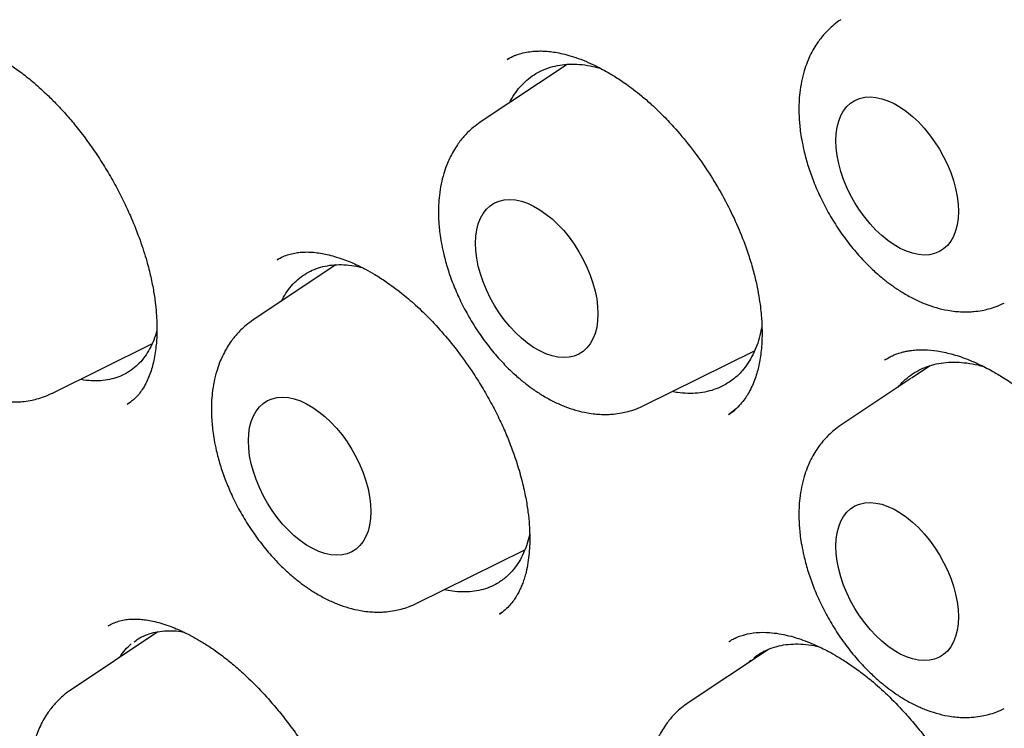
# Model space of a CAD drawing. Header units: millimetres. Extents: x 8 to 692, y 12 to 803.
# Tile 22 of 65: x 602.98 to 609.95, y 314.57 to 319.59. Entities that reach past the tile are written whole.
import ezdxf

# ---------------------------------------------------------------- set-up
doc = ezdxf.new("R2010")
doc.units = ezdxf.units.MM

msp = doc.modelspace()

# ---------------------------------------------------------------- linework, layer by layer
at = {"color": 7, "linetype": 'Continuous', "lineweight": 30}
for p, q in [((606.486, 319.3329), (606.4305, 319.3044)), ((606.8558, 319.2705), (606.2415, 318.8612)), ((604.8364, 317.9048), (604.8022, 317.8877)), ((605.2198, 317.8519), (604.6347, 317.4621)), ((603.2152, 316.9445), (603.9183, 317.2923)), ((607.3992, 316.8558), (608.1821, 317.2432)), ((609.1098, 317.1827), (609.102, 317.1783)), ((609.425, 317.138), (609.2935, 317.0504)), ((609.2878, 317.0466), (608.7922, 316.7164)), ((603.744, 316.8678), (603.7425, 316.8669)), ((603.7426, 316.865), (603.7657, 316.8818)), ((605.7924, 315.4567), (606.5565, 315.8348)), ((606.3777, 315.3804), (606.3981, 315.3955)), ((603.6452, 315.3158), (603.6068, 315.295)), ((603.9609, 315.2547), (603.3461, 314.8451)), ((608.2803, 315.1302), (607.7135, 314.7526)), ((608.138, 315.0354), (608.1569, 315.0546))]:
    msp.add_line(p, q, dxfattribs=at)
at = {"color": 7, "linetype": 'Continuous', "lineweight": 30, "flags": 128}
for points in [[(608.7581, 318.7311), (608.7603, 318.7805), (608.7669, 318.8267), (608.7779, 318.8695), (608.7932, 318.9082), (608.8125, 318.9426), (608.8357, 318.9722), (608.8626, 318.9968), (608.8929, 319.0161), (608.9262, 319.0298), (608.9622, 319.038), (609.0006, 319.0404), (609.041, 319.0372), (609.0828, 319.0281), (609.1258, 319.0135), (609.1695, 318.9934), (609.2134, 318.9681), (609.2571, 318.9377), (609.3001, 318.9027), (609.342, 318.8634), (609.3824, 318.8201), (609.4207, 318.7733), (609.4568, 318.7235), (609.4901, 318.6713), (609.5203, 318.6171), (609.5472, 318.5615), (609.5704, 318.505), (609.5898, 318.4484), (609.605, 318.392), (609.616, 318.3366), (609.6227, 318.2826), (609.6249, 318.2307), (609.6227, 318.1814), (609.616, 318.1351), (609.605, 318.0924), (609.5898, 318.0536), (609.5704, 318.0193), (609.5472, 317.9896), (609.5203, 317.9651), (609.4901, 317.9458), (609.4568, 317.932), (609.4207, 317.9238), (609.3824, 317.9214), (609.342, 317.9247), (609.3001, 317.9337), (609.2571, 317.9483), (609.2134, 317.9684), (609.1695, 317.9937), (609.1258, 318.0241), (609.0828, 318.0591), (609.041, 318.0985), (609.0006, 318.1418), (608.9622, 318.1885), (608.9262, 318.2383), (608.8929, 318.2905), (608.8626, 318.3448), (608.8357, 318.4004), (608.8125, 318.4568), (608.7932, 318.5135), (608.7779, 318.5698), (608.7669, 318.6253), (608.7603, 318.6792), (608.7581, 318.7311)], [(606.2074, 318.0051), (606.2096, 318.0544), (606.2162, 318.1007), (606.2272, 318.1434), (606.2425, 318.1822), (606.2618, 318.2165), (606.285, 318.2461), (606.3119, 318.2707), (606.3422, 318.29), (606.3755, 318.3038), (606.4115, 318.312), (606.4499, 318.3144), (606.4903, 318.3111), (606.5321, 318.3021), (606.5751, 318.2875), (606.6188, 318.2674), (606.6627, 318.242), (606.7064, 318.2117), (606.7494, 318.1767), (606.7913, 318.1373), (606.8317, 318.094), (606.87, 318.0473), (606.9061, 317.9975), (606.9394, 317.9452), (606.9696, 317.891), (606.9965, 317.8354), (607.0197, 317.779), (607.0391, 317.7223), (607.0543, 317.666), (607.0653, 317.6105), (607.072, 317.5566), (607.0742, 317.5047), (607.072, 317.4553), (607.0653, 317.409), (607.0543, 317.3663), (607.0391, 317.3276), (607.0197, 317.2932), (606.9965, 317.2636), (606.9696, 317.239), (606.9394, 317.2197), (606.9061, 317.2059), (606.87, 317.1978), (606.8317, 317.1953), (606.7913, 317.1986), (606.7494, 317.2076), (606.7064, 317.2223), (606.6627, 317.2423), (606.6188, 317.2677), (606.5751, 317.298), (606.5321, 317.3331), (606.4903, 317.3724), (606.4499, 317.4157), (606.4115, 317.4625), (606.3755, 317.5122), (606.3422, 317.5645), (606.3119, 317.6187), (606.285, 317.6743), (606.2618, 317.7307), (606.2425, 317.7874), (606.2272, 317.8438), (606.2162, 317.8992), (606.2096, 317.9532), (606.2074, 318.0051)], [(604.6005, 316.6059), (604.6028, 316.6553), (604.6094, 316.7016), (604.6204, 316.7443), (604.6357, 316.783), (604.655, 316.8174), (604.6782, 316.847), (604.7051, 316.8716), (604.7354, 316.8909), (604.7687, 316.9047), (604.8047, 316.9128), (604.8431, 316.9153), (604.8834, 316.912), (604.9253, 316.903), (604.9683, 316.8884), (605.012, 316.8683), (605.0559, 316.8429), (605.0996, 316.8126), (605.1426, 316.7775), (605.1845, 316.7382), (605.2248, 316.6949), (605.2632, 316.6481), (605.2993, 316.5984), (605.3326, 316.5461), (605.3628, 316.4919), (605.3897, 316.4363), (605.4129, 316.3799), (605.4323, 316.3232), (605.4475, 316.2668), (605.4585, 316.2114), (605.4652, 316.1575), (605.4674, 316.1055), (605.4652, 316.0562), (605.4585, 316.0099), (605.4475, 315.9672), (605.4323, 315.9284), (605.4129, 315.8941), (605.3897, 315.8645), (605.3628, 315.8399), (605.3326, 315.8206), (605.2993, 315.8068), (605.2632, 315.7987), (605.2248, 315.7962), (605.1845, 315.7995), (605.1426, 315.8085), (605.0996, 315.8231), (605.0559, 315.8432), (605.012, 315.8686), (604.9683, 315.8989), (604.9253, 315.9339), (604.8834, 315.9733), (604.8431, 316.0166), (604.8047, 316.0634), (604.7687, 316.1131), (604.7354, 316.1654), (604.7051, 316.2196), (604.6782, 316.2752), (604.655, 316.3316), (604.6357, 316.3883), (604.6204, 316.4446), (604.6094, 316.5001), (604.6028, 316.554), (604.6005, 316.6059)], [(608.7581, 315.8603), (608.7603, 315.9097), (608.7669, 315.9559), (608.7779, 315.9987), (608.7932, 316.0374), (608.8125, 316.0718), (608.8357, 316.1014), (608.8626, 316.1259), (608.8929, 316.1452), (608.9262, 316.159), (608.9622, 316.1672), (609.0006, 316.1696), (609.041, 316.1663), (609.0828, 316.1573), (609.1258, 316.1427), (609.1695, 316.1226), (609.2134, 316.0973), (609.2571, 316.0669), (609.3001, 316.0319), (609.342, 315.9925), (609.3824, 315.9493), (609.4207, 315.9025), (609.4568, 315.8527), (609.4901, 315.8005), (609.5203, 315.7463), (609.5472, 315.6907), (609.5704, 315.6342), (609.5898, 315.5775), (609.605, 315.5212), (609.616, 315.4658), (609.6227, 315.4118), (609.6249, 315.3599), (609.6227, 315.3105), (609.616, 315.2643), (609.605, 315.2215), (609.5898, 315.1828), (609.5704, 315.1484), (609.5472, 315.1188), (609.5203, 315.0942), (609.4901, 315.075), (609.4568, 315.0612), (609.4207, 315.053), (609.3824, 315.0506), (609.342, 315.0539), (609.3001, 315.0629), (609.2571, 315.0775), (609.2134, 315.0976), (609.1695, 315.1229), (609.1258, 315.1533), (609.0828, 315.1883), (609.041, 315.2277), (609.0006, 315.2709), (608.9622, 315.3177), (608.9262, 315.3675), (608.8929, 315.4197), (608.8626, 315.4739), (608.8357, 315.5295), (608.8125, 315.586), (608.7932, 315.6427), (608.7779, 315.699), (608.7669, 315.7544), (608.7603, 315.8084), (608.7581, 315.8603)]]:
    msp.add_lwpolyline(points, dxfattribs=at)
at = {"color": 7, "linetype": 'Continuous', "lineweight": 30}
for points, knots in [([(599.2516, 335.6301), (599.2401, 335.629), (599.2124, 335.6263), (599.1687, 335.6214), (599.1157, 335.6151), (599.0545, 335.6073), (598.9854, 335.598), (598.9075, 335.5867), (598.8211, 335.5733), (598.7263, 335.5575), (598.6241, 335.5389), (598.4538, 335.505), (598.2204, 335.4502), (597.9126, 335.361), (597.595, 335.2489), (597.27, 335.1106), (597.0278, 334.9888), (596.8623, 334.8967), (596.7713, 334.8437), (596.687, 334.7924), (596.6115, 334.7447), (596.5445, 334.7009), (596.4861, 334.6615), (596.4387, 334.6288), (596.4012, 334.6024), (596.3724, 334.5818), (596.3485, 334.5645), (596.3293, 334.5505), (596.3126, 334.5381), (596.2946, 334.5248), (596.2689, 334.5055), (596.233, 334.4783), (596.186, 334.4419), (596.1303, 334.3976), (596.0685, 334.3472), (596.0038, 334.2928), (595.9387, 334.2363), (595.8342, 334.1429), (595.6908, 334.0071), (595.5097, 333.8201), (595.3284, 333.6156), (595.1485, 333.3931), (594.973, 333.1545), (594.8027, 332.8996), (594.6534, 332.6527), (594.5234, 332.4176), (594.4111, 332.1978), (594.3198, 332.0038), (594.2495, 331.8445), (594.2005, 331.7285), (594.1592, 331.6264), (594.1273, 331.5448), (594.1033, 331.4819), (594.086, 331.4356), (594.0719, 331.3974), (594.0609, 331.3672), (594.0513, 331.3404), (594.0406, 331.3103), (594.0264, 331.2701), (594.0081, 331.2173), (593.9857, 331.1511), (593.9595, 331.0713), (593.9305, 330.9802), (593.9007, 330.8828), (593.8716, 330.7838), (593.8437, 330.6852), (593.817, 330.587), (593.7791, 330.4417), (593.7325, 330.2498), (593.6803, 330.0102), (593.633, 329.7673), (593.5894, 329.5142), (593.553, 329.2689), (593.5228, 329.0335), (593.4981, 328.8107), (593.4797, 328.6108), (593.4662, 328.4385), (593.457, 328.3017), (593.4496, 328.1739), (593.4439, 328.0583), (593.4397, 327.9552), (593.4366, 327.8651), (593.4344, 327.7889), (593.4329, 327.7267), (593.432, 327.6784), (593.4313, 327.6415), (593.4307, 327.6005), (593.43, 327.5459), (593.4295, 327.4705), (593.4292, 327.3806), (593.4297, 327.2758), (593.431, 327.1561), (593.4337, 327.022), (593.439, 326.8353), (593.449, 326.5947), (593.4665, 326.2979), (593.4907, 325.9826), (593.5226, 325.6488), (593.563, 325.2961), (593.613, 324.9244), (593.6711, 324.5486), (593.7371, 324.1702), (593.8104, 323.7905), (593.8944, 323.3956), (593.9898, 322.9855), (594.0966, 322.563), (594.2154, 322.1286), (594.3467, 321.6827), (594.4919, 321.223), (594.6433, 320.7749), (594.7993, 320.3399), (594.9575, 319.9218), (595.1247, 319.5018), (595.2992, 319.0848), (595.4795, 318.6733), (595.6763, 318.2439), (595.8903, 317.7979), (596.1224, 317.3365), (596.3606, 316.8844), (596.6056, 316.4392), (596.857, 316.0013), (597.1145, 315.5711), (597.3759, 315.1517), (597.6406, 314.743), (597.9068, 314.3477), (598.1736, 313.9656), (598.4407, 313.5967), (598.7092, 313.2386), (599.0049, 312.8577), (599.3282, 312.4572), (599.6792, 312.041), (600.0296, 311.643), (600.3787, 311.2632), (600.7256, 310.9013), (601.0699, 310.5571), (601.4292, 310.2126), (601.8051, 309.8682), (602.2006, 309.5235), (602.5994, 309.1933), (603.0022, 308.877), (603.4086, 308.5753), (603.7962, 308.3038), (604.1641, 308.0603), (604.4977, 307.8513), (604.7362, 307.7098), (604.8788, 307.6278), (604.936, 307.5953), (604.9842, 307.5681), (605.0283, 307.5435), (605.0773, 307.5163), (605.1427, 307.4804), (605.2236, 307.4366), (605.316, 307.3874), (605.4157, 307.3352), (605.5388, 307.2722), (605.687, 307.1982), (605.8622, 307.1139), (606.0475, 307.028), (606.2604, 306.9336), (606.4959, 306.8346), (606.7487, 306.735), (606.9961, 306.6441), (607.2379, 306.5615), (607.474, 306.4869), (607.7041, 306.4201), (607.9021, 306.3675), (608.0654, 306.3275), (608.1916, 306.2985), (608.3037, 306.2742), (608.4017, 306.2542), (608.4867, 306.2377), (608.5607, 306.2241), (608.6266, 306.2125), (608.6936, 306.2012), (608.7684, 306.1892), (608.8573, 306.1758), (608.9591, 306.1616), (609.0736, 306.1472), (609.1999, 306.1332), (609.3375, 306.1202), (609.4862, 306.1089), (609.6463, 306.1), (609.8617, 306.0927), (610.1283, 306.0925), (610.4413, 306.1062), (610.7538, 306.1344), (611.0099, 306.1701), (611.211, 306.2057), (611.3581, 306.2355), (611.5047, 306.2689), (611.6508, 306.3062), (611.7956, 306.347), (611.9251, 306.3872), (612.0358, 306.4243), (612.1255, 306.456), (612.2041, 306.4853), (612.2719, 306.5116), (612.3291, 306.5346), (612.3786, 306.5551), (612.4235, 306.5741), (612.4675, 306.5932), (612.5121, 306.613), (612.5607, 306.6351), (612.6157, 306.6608), (612.6788, 306.6912), (612.7499, 306.7267), (612.8291, 306.7676), (612.9188, 306.816), (613.019, 306.8727), (613.1299, 306.9387), (613.2488, 307.0135), (613.3752, 307.0978), (613.5087, 307.1924), (613.6377, 307.2898), (613.7596, 307.3876), (613.8703, 307.4812), (613.9763, 307.5754), (614.0757, 307.6682), (614.1689, 307.7591), (614.2651, 307.8569), (614.3627, 307.961), (614.4605, 308.0704), (614.5489, 308.1738), (614.6282, 308.2705), (614.6989, 308.36), (614.7612, 308.4418), (614.8156, 308.5153), (614.8492, 308.5625), (614.8648, 308.5844)], [0, 0, 0, 0, 0.0007522, 0.0018026, 0.0031551, 0.0047047, 0.0065239, 0.0086131, 0.0109726, 0.0136026, 0.0165032, 0.0196082, 0.0281765, 0.0367395, 0.0469265, 0.0571059, 0.0672777, 0.0704467, 0.0735645, 0.0764283, 0.0790165, 0.0813292, 0.0833665, 0.0851282, 0.0863191, 0.08734, 0.0881908, 0.0888715, 0.0893873, 0.0899848, 0.0907991, 0.0921489, 0.0938498, 0.0959017, 0.0982546, 0.1006698, 0.1031165, 0.1055946, 0.1125713, 0.1197856, 0.1273748, 0.1351946, 0.1432111, 0.151423, 0.1598301, 0.1661196, 0.1725141, 0.179009, 0.1825985, 0.1857734, 0.1885337, 0.1908796, 0.1923225, 0.1935471, 0.1945536, 0.1953418, 0.1959241, 0.1966508, 0.1976984, 0.1990668, 0.2007559, 0.20281, 0.2051962, 0.2076987, 0.2101721, 0.2126162, 0.2150311, 0.2174169, 0.2232535, 0.2289078, 0.23445, 0.2402455, 0.2463467, 0.2510911, 0.256005, 0.2610885, 0.2641635, 0.2671732, 0.2699001, 0.2723402, 0.2745347, 0.2764307, 0.2780283, 0.2793274, 0.2803312, 0.2810515, 0.2816319, 0.282895, 0.284456, 0.2863151, 0.288472, 0.2909269, 0.2936796, 0.2966831, 0.3023083, 0.3082467, 0.3144983, 0.3210631, 0.3279409, 0.3351319, 0.3426359, 0.349585, 0.3567826, 0.3642286, 0.371923, 0.3798659, 0.3879087, 0.3961911, 0.4047131, 0.4134748, 0.4210969, 0.4288915, 0.4367378, 0.4445064, 0.4521974, 0.4598108, 0.468684, 0.4774493, 0.4861069, 0.4946568, 0.5032514, 0.5117344, 0.5201058, 0.5283657, 0.5365139, 0.5444081, 0.5521947, 0.5598738, 0.5674453, 0.5771178, 0.5866089, 0.5959189, 0.6050475, 0.613995, 0.6227613, 0.6313465, 0.6411379, 0.6508618, 0.6606087, 0.6703787, 0.6801722, 0.6899894, 0.6982545, 0.7065365, 0.713839, 0.715275, 0.716711, 0.7179186, 0.7187127, 0.719863, 0.7214191, 0.7233823, 0.7256465, 0.7280237, 0.7305102, 0.7344452, 0.7386263, 0.7430538, 0.7477275, 0.7539117, 0.7599947, 0.765964, 0.7718196, 0.7775615, 0.7831896, 0.7886789, 0.7921408, 0.7952617, 0.7980416, 0.8004804, 0.802578, 0.8043917, 0.8060316, 0.8075238, 0.809428, 0.8116641, 0.8142321, 0.8171322, 0.8203644, 0.8238622, 0.8276805, 0.8318193, 0.8362745, 0.8444987, 0.8528482, 0.861323, 0.869923, 0.8740533, 0.8782119, 0.8823988, 0.8866138, 0.8908571, 0.8950649, 0.8980713, 0.9007658, 0.9031484, 0.9052191, 0.9069778, 0.9084245, 0.9098163, 0.9111762, 0.9125539, 0.9140278, 0.9157863, 0.9177984, 0.920093, 0.9226701, 0.9255296, 0.9289348, 0.9326694, 0.9367335, 0.9411269, 0.9458497, 0.9509019, 0.9551026, 0.959326, 0.9633638, 0.9672158, 0.9708821, 0.9743625, 0.9787329, 0.98277, 0.986474, 0.9898448, 0.9928827, 0.9955877, 0.99796, 1, 1, 1, 1]), ([(604.5668, 334.1296), (604.6258, 334.0953), (604.7439, 334.0267), (604.9165, 333.9222), (605.0803, 333.8206), (605.2305, 333.725), (605.367, 333.6361), (605.4857, 333.5574), (605.5875, 333.4887), (605.6735, 333.4298), (605.7492, 333.3775), (605.8145, 333.3318), (605.8694, 333.2931), (605.914, 333.2614), (605.9483, 333.2369), (605.9801, 333.2141), (606.0115, 333.1914), (606.046, 333.1665), (606.0808, 333.1412), (606.1192, 333.1131), (606.1631, 333.0808), (606.2237, 333.036), (606.3036, 332.9763), (606.4054, 332.8993), (606.5237, 332.8084), (606.6591, 332.7026), (606.8121, 332.5808), (606.9801, 332.4442), (607.1628, 332.2923), (607.3448, 332.1371), (607.5244, 331.9806), (607.6989, 331.8252), (607.8789, 331.6613), (608.0618, 331.4911), (608.2454, 331.3163), (608.4652, 331.1024), (608.721, 330.8463), (609.0122, 330.5445), (609.311, 330.2238), (609.617, 329.8834), (609.9295, 329.5225), (610.2413, 329.1487), (610.5519, 328.762), (610.8671, 328.3542), (611.1861, 327.9246), (611.508, 327.4727), (611.826, 327.0069), (612.1394, 326.5273), (612.4474, 326.0344), (612.7436, 325.5382), (613.0275, 325.0398), (613.2992, 324.5403), (613.5635, 324.0303), (613.8196, 323.5104), (614.0496, 323.018), (614.2536, 322.5589), (614.4314, 322.14), (614.5973, 321.7304), (614.7513, 321.3319), (614.8939, 320.9447), (615.0256, 320.5692), (615.147, 320.2055), (615.2675, 319.8253), (615.3855, 319.4313), (615.4989, 319.0262), (615.5997, 318.6407), (615.6888, 318.275), (615.7623, 317.951), (615.8227, 317.6659), (615.8723, 317.4174), (615.9166, 317.1813), (615.956, 316.9575), (615.9909, 316.746), (616.0217, 316.5466), (616.0486, 316.3602), (616.0708, 316.1958), (616.0887, 316.0553), (616.1026, 315.9398), (616.1137, 315.8422), (616.1217, 315.7699), (616.1277, 315.7133), (616.133, 315.6621), (616.1395, 315.5976), (616.1472, 315.5184), (616.1559, 315.4239), (616.1657, 315.3103), (616.1763, 315.1769), (616.1872, 315.023), (616.1975, 314.8564), (616.2064, 314.6832), (616.2159, 314.4536), (616.223, 314.1707), (616.2245, 313.8158), (616.2172, 313.4454), (616.1994, 313.0609), (616.1752, 312.7338), (616.1488, 312.4614), (616.1239, 312.2434), (616.0966, 312.0361), (616.0681, 311.845), (616.0399, 311.6743), (616.0128, 311.5235), (615.9874, 311.3918), (615.9641, 311.2777), (615.9447, 311.1876), (615.9293, 311.1185), (615.9175, 311.0669), (615.9062, 311.0184), (615.894, 310.9671), (615.8777, 310.9006), (615.8569, 310.8178), (615.8309, 310.7189), (615.8007, 310.6084), (615.7656, 310.4864), (615.7252, 310.353), (615.6798, 310.2108), (615.6288, 310.06), (615.5777, 309.9174), (615.5273, 309.7842), (615.4788, 309.6617), (615.4265, 309.5355), (615.3702, 309.406), (615.3096, 309.2732), (615.2451, 309.1389), (615.19, 309.0297), (615.1476, 308.9485), (615.1204, 308.8976), (615.0971, 308.8547), (615.0779, 308.8198), (615.0627, 308.7926), (615.0476, 308.7657), (615.0287, 308.7325), (615.0025, 308.6871), (614.9709, 308.6334), (614.9343, 308.5726), (614.893, 308.5056), (614.8463, 308.4318), (614.7961, 308.3549), (614.7444, 308.2781), (614.6929, 308.2039), (614.6131, 308.0924), (614.5054, 307.9494), (614.3901, 307.8075), (614.3011, 307.7037), (614.2397, 307.6345), (614.1848, 307.5744), (614.1366, 307.523), (614.0921, 307.4767), (614.0471, 307.4308), (613.9941, 307.3779), (613.9303, 307.3161), (613.8541, 307.245), (613.7674, 307.1669), (613.6693, 307.0827), (613.5596, 306.993), (613.4487, 306.9073), (613.3431, 306.8299), (613.2506, 306.7654), (613.1661, 306.7092), (613.0903, 306.6608), (613.0231, 306.6195), (612.9825, 306.5954), (612.9635, 306.584)], [0, 0, 0, 0, 0.0064962, 0.0130097, 0.0190263, 0.0245458, 0.0295681, 0.0340932, 0.0376447, 0.0408152, 0.0436049, 0.0460136, 0.0480414, 0.0496881, 0.0509537, 0.0518383, 0.0532154, 0.0544355, 0.0556558, 0.0570759, 0.0586976, 0.0605209, 0.0637936, 0.0675644, 0.0718331, 0.0769595, 0.0826577, 0.0889279, 0.0957699, 0.1031841, 0.1094614, 0.1160976, 0.12302, 0.1300161, 0.1370722, 0.1441882, 0.1554913, 0.1669424, 0.1785415, 0.191133, 0.2038943, 0.2168253, 0.2299259, 0.243196, 0.2574556, 0.2719058, 0.2865466, 0.3013778, 0.3163994, 0.3316113, 0.3461283, 0.3608144, 0.3756694, 0.3906933, 0.4058859, 0.4180709, 0.430028, 0.4416518, 0.4529422, 0.4638992, 0.4745228, 0.4848131, 0.49477, 0.5068142, 0.5183316, 0.5293222, 0.5397861, 0.5497233, 0.5572519, 0.5644472, 0.5713093, 0.5778382, 0.5840338, 0.5898964, 0.5954258, 0.6005512, 0.604521, 0.6079666, 0.6108882, 0.6132858, 0.6144739, 0.6159857, 0.6179092, 0.6203032, 0.6231675, 0.6265021, 0.6306664, 0.6353877, 0.6406495, 0.6460686, 0.6514839, 0.66211, 0.6727216, 0.6853358, 0.6979299, 0.7105041, 0.7180393, 0.7255675, 0.7328789, 0.7395774, 0.745654, 0.7510168, 0.7557798, 0.7599433, 0.7635072, 0.7657181, 0.7676135, 0.7692638, 0.7711575, 0.7733874, 0.7767891, 0.7805781, 0.7847272, 0.7895721, 0.79483, 0.8005009, 0.806593, 0.8131343, 0.8180829, 0.8232617, 0.8286704, 0.8343092, 0.8401779, 0.8462764, 0.8524387, 0.8551879, 0.8575721, 0.8595915, 0.8612459, 0.8625355, 0.8634737, 0.8651161, 0.8673153, 0.870071, 0.872969, 0.8763014, 0.880068, 0.8841099, 0.8880862, 0.8919856, 0.8958081, 0.9059234, 0.9154577, 0.9200596, 0.9242073, 0.927851, 0.9309908, 0.933658, 0.9364483, 0.9395892, 0.9437006, 0.9483639, 0.9536051, 0.959424, 0.9658207, 0.972795, 0.978435, 0.9836447, 0.9884053, 0.9927173, 0.9965817, 1, 1, 1, 1]), ([(609.1335, 320.1033), (609.15, 320.1127), (609.1812, 320.1303), (609.2296, 320.1488), (609.2746, 320.1613), (609.3156, 320.1688), (609.3599, 320.1736), (609.4091, 320.1751), (609.4624, 320.1721), (609.5196, 320.1648), (609.5857, 320.1515), (609.6631, 320.1295), (609.7442, 320.0995), (609.8223, 320.0642), (609.8968, 320.0251), (609.9701, 319.9815), (610.0468, 319.93), (610.1269, 319.8699), (610.2129, 319.7973), (610.3058, 319.7091), (610.3926, 319.6157), (610.4716, 319.5213), (610.5415, 319.4297), (610.6113, 319.3286), (610.6795, 319.2187), (610.7422, 319.1048), (610.7959, 318.9938), (610.8391, 318.8917), (610.8728, 318.8007), (610.8984, 318.7213), (610.9175, 318.6538), (610.9314, 318.5978), (610.9426, 318.5471), (610.953, 318.4938), (610.9631, 318.4303), (610.972, 318.3555), (610.9775, 318.2736), (610.9782, 318.1905), (610.974, 318.1117), (610.9652, 318.0391), (610.9525, 317.9728), (610.9381, 317.9185), (610.9234, 317.875), (610.9102, 317.8416), (610.8971, 317.8128), (610.884, 317.7872), (610.8701, 317.7626), (610.8529, 317.7354), (610.83, 317.704), (610.8005, 317.6697), (610.7634, 317.6338), (610.7337, 317.6128), (610.7179, 317.6015)], [0, 0, 0, 0, 0.025545, 0.0481, 0.067668, 0.084238, 0.097797, 0.116901, 0.135096, 0.152638, 0.174943, 0.199033, 0.224471, 0.247771, 0.268162, 0.289819, 0.311549, 0.334783, 0.359788, 0.387881, 0.419258, 0.442016, 0.466248, 0.491956, 0.519144, 0.547409, 0.573703, 0.597406, 0.618494, 0.636878, 0.652579, 0.66562, 0.676254, 0.688591, 0.704102, 0.722762, 0.744515, 0.76703, 0.788882, 0.810085, 0.830654, 0.850481, 0.86401, 0.87612, 0.88682, 0.896682, 0.906066, 0.918608, 0.934287, 0.953084, 0.974987, 1, 1, 1, 1]), ([(608.7922, 319.5872), (608.7755, 319.5754), (608.7448, 319.5536), (608.707, 319.519), (608.6779, 319.4885), (608.6532, 319.4591), (608.6279, 319.4251), (608.6006, 319.3823), (608.5754, 319.3345), (608.5523, 319.2812), (608.5316, 319.221), (608.5139, 319.15), (608.5022, 319.0751), (608.4968, 319.0058), (608.4958, 318.9476), (608.4973, 318.898), (608.5006, 318.8503), (608.5063, 318.7975), (608.5159, 318.7344), (608.5322, 318.655), (608.5573, 318.5613), (608.5936, 318.4558), (608.6395, 318.3467), (608.6959, 318.2354), (608.7628, 318.1236), (608.8376, 318.0173), (608.9152, 317.9232), (608.9891, 317.8453), (609.0563, 317.7832), (609.1168, 317.7337), (609.1766, 317.69), (609.2423, 317.6476), (609.3148, 317.6081), (609.3907, 317.5746), (609.4689, 317.5479), (609.5402, 317.5312), (609.6016, 317.5226), (609.6492, 317.5192), (609.6934, 317.519), (609.7408, 317.5218), (609.7893, 317.5285), (609.8418, 317.5403), (609.895, 317.5568), (609.9308, 317.5731), (609.9499, 317.5819)], [0, 0, 0, 0, 0.0216965, 0.0399114, 0.0546598, 0.0670239, 0.0822771, 0.1010984, 0.1220201, 0.1398854, 0.1625088, 0.1894331, 0.2173945, 0.2405656, 0.2596599, 0.2753308, 0.2894229, 0.3066046, 0.3271, 0.3508823, 0.3831859, 0.4169686, 0.4522651, 0.4891157, 0.5275657, 0.5674482, 0.6046583, 0.6376197, 0.6663299, 0.6907802, 0.7125787, 0.7381887, 0.7673855, 0.7952607, 0.8232979, 0.8534478, 0.8722377, 0.8893579, 0.9044547, 0.9187599, 0.9394117, 0.9567432, 0.9769397, 1, 1, 1, 1]), ([(602.2264, 319.4086), (602.2348, 319.4132), (602.2506, 319.4221), (602.2803, 319.4348), (602.3169, 319.4452), (602.3675, 319.4539), (602.4279, 319.4568), (602.4978, 319.4504), (602.5679, 319.436), (602.6356, 319.4153), (602.7026, 319.3886), (602.7665, 319.3581), (602.8336, 319.3213), (602.9063, 319.2759), (602.988, 319.2181), (603.0758, 319.1483), (603.1596, 319.0733), (603.2379, 318.9958), (603.3088, 318.9193), (603.3817, 318.8334), (603.4556, 318.7376), (603.5291, 318.6327), (603.5994, 318.5214), (603.6641, 318.4078), (603.7216, 318.2955), (603.7797, 318.1684), (603.8348, 318.0287), (603.8796, 317.8889), (603.9105, 317.7679), (603.9308, 317.6654), (603.9438, 317.574), (603.9508, 317.4954), (603.9533, 317.4353), (603.9535, 317.3896), (603.9526, 317.3508), (603.9503, 317.3077), (603.9454, 317.257), (603.9372, 317.2023), (603.9257, 317.1492), (603.9114, 317.0992), (603.8947, 317.0537), (603.8746, 317.0101), (603.8518, 316.9711), (603.8255, 316.9352), (603.8001, 316.908), (603.7729, 316.8846), (603.7545, 316.8727), (603.7448, 316.8664)], [0, 0, 0, 0, 0.021344, 0.04059, 0.057801, 0.073828, 0.104196, 0.133306, 0.15747, 0.182185, 0.204974, 0.225318, 0.244425, 0.268579, 0.293055, 0.319588, 0.349206, 0.37066, 0.393469, 0.417632, 0.443149, 0.470023, 0.49789, 0.525076, 0.551378, 0.576794, 0.613238, 0.647688, 0.67383, 0.698656, 0.721737, 0.741936, 0.75918, 0.769705, 0.779634, 0.792238, 0.807796, 0.826218, 0.844964, 0.86267, 0.882034, 0.901125, 0.921618, 0.938046, 0.956441, 0.97709, 1, 1, 1, 1]), ([(606.4321, 319.3052), (606.4361, 319.3078), (606.4449, 319.3134), (606.4703, 319.3274), (606.5071, 319.3423), (606.5542, 319.3552), (606.6009, 319.3628), (606.6433, 319.3658), (606.6805, 319.3658), (606.7186, 319.3637), (606.7616, 319.3586), (606.8126, 319.3492), (606.8704, 319.3347), (606.9354, 319.3138), (607.0033, 319.2868), (607.0651, 319.2578), (607.1156, 319.2312), (607.1556, 319.2084), (607.193, 319.1857), (607.2325, 319.1603), (607.2774, 319.1294), (607.3278, 319.0922), (607.3868, 319.0453), (607.4546, 318.9863), (607.531, 318.9133), (607.6239, 318.8154), (607.7279, 318.6912), (607.8363, 318.5414), (607.9341, 318.3848), (608.0198, 318.2235), (608.0921, 318.0604), (608.1436, 317.916), (608.1783, 317.7943), (608.2006, 317.6984), (608.2159, 317.6139), (608.2256, 317.542), (608.2313, 317.4824), (608.234, 317.4373), (608.2352, 317.4022), (608.2357, 317.3699), (608.2352, 317.3313), (608.233, 317.2841), (608.2282, 317.2313), (608.2205, 317.1781), (608.2106, 317.1289), (608.198, 317.0809), (608.1825, 317.0344), (608.1623, 316.9863), (608.1388, 316.9417), (608.1118, 316.9001), (608.0817, 316.8624), (608.0437, 316.824), (608.0135, 316.8027), (607.9973, 316.7912)], [0, 0, 0, 0, 0.01267, 0.02792, 0.045911, 0.066067, 0.084424, 0.100333, 0.113778, 0.125454, 0.141849, 0.159489, 0.178654, 0.19945, 0.221693, 0.241684, 0.255886, 0.267362, 0.277443, 0.289035, 0.30224, 0.317059, 0.333492, 0.354708, 0.378133, 0.403662, 0.442556, 0.481218, 0.519634, 0.557804, 0.59576, 0.633305, 0.658037, 0.681118, 0.70148, 0.719147, 0.734134, 0.746453, 0.753948, 0.761887, 0.772549, 0.785926, 0.802005, 0.818964, 0.834946, 0.849958, 0.86852, 0.88734, 0.907177, 0.924174, 0.945312, 0.97059, 1, 1, 1, 1]), ([(606.4493, 318.9996), (606.4516, 319.0048), (606.4639, 319.0316), (606.492, 319.074), (606.534, 319.1262), (606.5819, 319.1705), (606.6348, 319.2072), (606.6921, 319.2359), (606.7544, 319.2569), (606.8205, 319.2696), (606.89, 319.2741), (606.962, 319.2701), (607.0307, 319.2597), (607.076, 319.2469), (607.0956, 319.2414)], [0, 0, 0, 0, 0.021698, 0.11209, 0.203145, 0.295735, 0.385498, 0.475889, 0.566945, 0.659535, 0.749298, 0.839689, 0.930745, 1, 1, 1, 1]), ([(602.0575, 318.9498), (602.0408, 318.938), (602.0102, 318.9162), (601.9723, 318.8816), (601.9433, 318.8511), (601.9186, 318.8217), (601.8932, 318.7877), (601.866, 318.7449), (601.8407, 318.6971), (601.8177, 318.6438), (601.797, 318.5836), (601.7793, 318.5126), (601.7675, 318.4377), (601.7622, 318.3684), (601.7612, 318.3102), (601.7627, 318.2606), (601.7659, 318.2129), (601.7716, 318.1601), (601.7813, 318.097), (601.7975, 318.0176), (601.8227, 317.9239), (601.8589, 317.8184), (601.9049, 317.7093), (601.9612, 317.5979), (602.0281, 317.4861), (602.103, 317.3799), (602.1805, 317.2857), (602.2544, 317.2079), (602.3217, 317.1458), (602.3821, 317.0963), (602.4419, 317.0525), (602.5076, 317.0102), (602.5801, 316.9707), (602.656, 316.9372), (602.7343, 316.9104), (602.8055, 316.8938), (602.8669, 316.8851), (602.9146, 316.8818), (602.9587, 316.8816), (603.0062, 316.8844), (603.0547, 316.891), (603.1072, 316.9029), (603.1603, 316.9194), (603.1961, 316.9357), (603.2152, 316.9445)], [0, 0, 0, 0, 0.021696, 0.039911, 0.05466, 0.067024, 0.082277, 0.101098, 0.12202, 0.139885, 0.162509, 0.189433, 0.217395, 0.240566, 0.25966, 0.275331, 0.289423, 0.306605, 0.3271, 0.350882, 0.383186, 0.416969, 0.452265, 0.489116, 0.527566, 0.567448, 0.604658, 0.63762, 0.66633, 0.69078, 0.712579, 0.738189, 0.767385, 0.795261, 0.823298, 0.853448, 0.872238, 0.889358, 0.904455, 0.91876, 0.939412, 0.956743, 0.97694, 1, 1, 1, 1]), ([(606.2415, 318.8612), (606.2248, 318.8493), (606.1941, 318.8276), (606.1563, 318.793), (606.1272, 318.7625), (606.1025, 318.7331), (606.0772, 318.699), (606.0499, 318.6562), (606.0247, 318.6085), (606.0017, 318.5552), (605.9809, 318.495), (605.9632, 318.4239), (605.9515, 318.3491), (605.9461, 318.2798), (605.9451, 318.2216), (605.9466, 318.1719), (605.9499, 318.1242), (605.9556, 318.0715), (605.9652, 318.0084), (605.9815, 317.929), (606.0066, 317.8353), (606.0429, 317.7297), (606.0888, 317.6207), (606.1452, 317.5093), (606.2121, 317.3975), (606.2869, 317.2913), (606.3645, 317.1971), (606.4384, 317.1193), (606.5056, 317.0572), (606.5661, 317.0077), (606.6259, 316.9639), (606.6916, 316.9216), (606.7641, 316.8821), (606.84, 316.8485), (606.9182, 316.8218), (606.9895, 316.8051), (607.0509, 316.7965), (607.0985, 316.7932), (607.1427, 316.793), (607.1901, 316.7958), (607.2386, 316.8024), (607.2911, 316.8143), (607.3443, 316.8307), (607.3801, 316.8471), (607.3992, 316.8558)], [0, 0, 0, 0, 0.0216965, 0.0399114, 0.0546598, 0.0670239, 0.0822771, 0.1010984, 0.1220201, 0.1398854, 0.1625088, 0.1894331, 0.2173945, 0.2405656, 0.2596599, 0.2753308, 0.2894229, 0.3066046, 0.3271, 0.3508823, 0.3831859, 0.4169686, 0.4522651, 0.4891157, 0.5275657, 0.5674482, 0.6046583, 0.6376197, 0.6663299, 0.6907802, 0.7125787, 0.7381887, 0.7673855, 0.7952607, 0.8232979, 0.8534478, 0.8722377, 0.8893579, 0.9044547, 0.9187599, 0.9394117, 0.9567432, 0.9769397, 1, 1, 1, 1]), ([(604.8038, 317.8886), (604.8174, 317.8963), (604.8428, 317.9105), (604.8843, 317.9257), (604.9246, 317.9357), (604.9703, 317.942), (605.0158, 317.9437), (605.0631, 317.9413), (605.1093, 317.9355), (605.1587, 317.9259), (605.2114, 317.9122), (605.2662, 317.8943), (605.3176, 317.8743), (605.3612, 317.8551), (605.3977, 317.8374), (605.4415, 317.8148), (605.5007, 317.7813), (605.5811, 317.7297), (605.6732, 317.6623), (605.7734, 317.5782), (605.8779, 317.478), (605.9848, 317.3618), (606.092, 317.2292), (606.1848, 317.0981), (606.2626, 316.9741), (606.3251, 316.8635), (606.3808, 316.7532), (606.4283, 316.6468), (606.4681, 316.5456), (606.5056, 316.4363), (606.5381, 316.3219), (606.5636, 316.2062), (606.5798, 316.1037), (606.5885, 316.017), (606.592, 315.942), (606.5918, 315.8752), (606.5878, 315.8087), (606.5796, 315.7412), (606.5679, 315.6835), (606.5548, 315.6361), (606.5424, 315.5997), (606.5289, 315.5665), (606.5138, 315.5353), (606.4972, 315.5056), (606.4768, 315.4747), (606.4506, 315.4419), (606.4177, 315.4084), (606.391, 315.3894), (606.3767, 315.3793)], [0, 0, 0, 0, 0.026658, 0.04975, 0.069268, 0.0855, 0.105125, 0.123007, 0.1407, 0.157374, 0.175465, 0.19449, 0.211191, 0.224948, 0.235736, 0.245215, 0.265067, 0.289158, 0.317179, 0.347373, 0.379474, 0.413508, 0.449487, 0.487414, 0.513792, 0.54078, 0.566809, 0.591626, 0.615119, 0.637262, 0.667997, 0.69581, 0.720734, 0.744134, 0.762672, 0.781048, 0.800172, 0.821577, 0.845159, 0.859787, 0.873835, 0.887317, 0.900524, 0.913769, 0.93036, 0.950269, 0.973481, 1, 1, 1, 1]), ([(604.8351, 317.5956), (604.8451, 317.6145), (604.8656, 317.6533), (604.9043, 317.7041), (604.9487, 317.7489), (604.9983, 317.7859), (605.0525, 317.8151), (605.1117, 317.8366), (605.175, 317.8499), (605.2417, 317.855), (605.3113, 317.8514), (605.3659, 317.8442), (605.3978, 317.8356), (605.4046, 317.8337)], [0, 0, 0, 0, 0.092294, 0.190298, 0.289909, 0.386479, 0.483725, 0.581686, 0.681297, 0.777867, 0.875113, 0.973073, 1, 1, 1, 1]), ([(604.6347, 317.4621), (604.618, 317.4502), (604.5873, 317.4284), (604.5495, 317.3939), (604.5204, 317.3634), (604.4957, 317.3339), (604.4704, 317.2999), (604.4431, 317.2571), (604.4179, 317.2093), (604.3948, 317.156), (604.3741, 317.0959), (604.3564, 317.0248), (604.3447, 316.95), (604.3393, 316.8806), (604.3383, 316.8225), (604.3398, 316.7728), (604.3431, 316.7251), (604.3487, 316.6724), (604.3584, 316.6092), (604.3746, 316.5299), (604.3998, 316.4361), (604.4361, 316.3306), (604.482, 316.2215), (604.5383, 316.1102), (604.6053, 315.9984), (604.6801, 315.8922), (604.7576, 315.798), (604.8316, 315.7202), (604.8988, 315.6581), (604.9593, 315.6085), (605.019, 315.5648), (605.0848, 315.5225), (605.1573, 315.483), (605.2331, 315.4494), (605.3114, 315.4227), (605.3827, 315.406), (605.4441, 315.3974), (605.4917, 315.394), (605.5359, 315.3939), (605.5833, 315.3967), (605.6318, 315.4033), (605.6843, 315.4151), (605.7374, 315.4316), (605.7732, 315.448), (605.7923, 315.4567)], [0, 0, 0, 0, 0.021696, 0.039911, 0.05466, 0.067024, 0.082277, 0.101098, 0.12202, 0.139885, 0.162509, 0.189433, 0.217395, 0.240566, 0.25966, 0.275331, 0.289423, 0.306605, 0.3271, 0.350882, 0.383186, 0.416969, 0.452265, 0.489116, 0.527566, 0.567448, 0.604658, 0.63762, 0.66633, 0.69078, 0.712579, 0.738189, 0.767385, 0.795261, 0.823298, 0.853448, 0.872238, 0.889358, 0.904455, 0.91876, 0.939412, 0.956743, 0.97694, 1, 1, 1, 1]), ([(603.9533, 317.386), (603.9463, 317.3635), (603.932, 317.3174), (603.903, 317.2565), (603.8685, 317.2016), (603.8286, 317.1541), (603.783, 317.1134), (603.7325, 317.0806), (603.6776, 317.0559), (603.6188, 317.0393), (603.5556, 317.0306), (603.4889, 317.0312), (603.4407, 317.0352), (603.4146, 317.0413), (603.4121, 317.0419)], [0, 0, 0, 0, 0.088442, 0.180229, 0.269112, 0.358617, 0.449085, 0.540871, 0.629754, 0.719259, 0.809727, 0.901513, 0.990477, 1, 1, 1, 1]), ([(608.2346, 317.4194), (608.2303, 317.3968), (608.2213, 317.3484), (608.1995, 317.2804), (608.1711, 317.2143), (608.1361, 317.1539), (608.0916, 317.0962), (608.0369, 317.0426), (607.9913, 317.0146), (607.9683, 317.0006)], [0, 0, 0, 0, 0.11703, 0.251183, 0.386277, 0.522362, 0.660741, 0.829429, 1, 1, 1, 1]), ([(609.1035, 317.179), (609.1161, 317.1866), (609.1388, 317.2004), (609.1721, 317.2155), (609.1989, 317.2256), (609.2189, 317.2318), (609.2347, 317.2359), (609.2487, 317.2391), (609.2629, 317.242), (609.2782, 317.2446), (609.3027, 317.2481), (609.3384, 317.2512), (609.3973, 317.2517), (609.4753, 317.2444), (609.5578, 317.2269), (609.6304, 317.2051), (609.689, 317.1841), (609.7473, 317.1597), (609.8027, 317.1334), (609.8503, 317.1085), (609.8934, 317.0841), (609.935, 317.059), (609.9811, 317.0293), (610.0329, 316.9934), (610.0903, 316.9505), (610.1568, 316.8965), (610.2324, 316.8291), (610.3159, 316.7467), (610.4001, 316.6547), (610.4808, 316.5567), (610.5554, 316.4566), (610.6343, 316.3399), (610.7137, 316.2066), (610.7812, 316.0739), (610.8306, 315.9612), (610.8662, 315.8688), (610.894, 315.7863), (610.9148, 315.7155), (610.9298, 315.6574), (610.941, 315.608), (610.9493, 315.5668), (610.956, 315.5296), (610.9622, 315.4906), (610.9688, 315.4405), (610.9749, 315.3772), (610.9784, 315.3014), (610.9771, 315.208), (610.9668, 315.1083), (610.9455, 315.0119), (610.917, 314.9303), (610.8856, 314.868), (610.8527, 314.8178), (610.8234, 314.7816), (610.788, 314.746), (610.7611, 314.7261), (610.7467, 314.7154)], [0, 0, 0, 0, 0.021768, 0.039523, 0.053248, 0.061648, 0.067305, 0.072441, 0.077898, 0.083676, 0.089776, 0.105436, 0.122908, 0.152583, 0.185105, 0.202413, 0.220424, 0.238876, 0.255031, 0.269763, 0.280826, 0.292335, 0.305517, 0.32037, 0.336897, 0.355099, 0.378455, 0.404109, 0.431453, 0.45828, 0.484391, 0.509781, 0.546493, 0.581575, 0.604076, 0.625798, 0.646436, 0.662194, 0.676013, 0.687904, 0.697878, 0.70603, 0.715312, 0.727151, 0.744174, 0.764629, 0.788029, 0.822043, 0.853611, 0.882991, 0.913493, 0.929932, 0.949624, 0.972981, 1, 1, 1, 1]), ([(609.1987, 316.9872), (609.2111, 317.0015), (609.2382, 317.0327), (609.2871, 317.0723), (609.343, 317.1069), (609.4037, 317.1334), (609.4683, 317.152), (609.5375, 317.1625), (609.61, 317.1648), (609.6853, 317.1585), (609.7506, 317.1475), (609.7916, 317.1355), (609.8062, 317.1312)], [0, 0, 0, 0, 0.0901483, 0.1966623, 0.3049718, 0.4099737, 0.5157117, 0.6222256, 0.7305352, 0.8355134, 0.941275, 1, 1, 1, 1]), ([(607.9683, 317.0006), (607.9494, 316.9912), (607.9112, 316.9724), (607.8483, 316.9541), (607.7811, 316.9431), (607.7105, 316.9411), (607.6498, 316.945), (607.6124, 316.9526), (607.5998, 316.9551)], [0, 0, 0, 0, 0.179109, 0.360773, 0.543736, 0.729366, 0.909326, 1, 1, 1, 1]), ([(607.9984, 316.7924), (608.0142, 316.8029), (608.031, 316.8141), (608.0445, 316.8256), (608.0453, 316.8264)], [0, 0, 0, 0, 0.935818, 1, 1, 1, 1]), ([(608.7922, 316.7164), (608.7755, 316.7046), (608.7448, 316.6828), (608.707, 316.6482), (608.6779, 316.6177), (608.6532, 316.5883), (608.6279, 316.5543), (608.6006, 316.5115), (608.5754, 316.4637), (608.5523, 316.4104), (608.5316, 316.3502), (608.5139, 316.2792), (608.5022, 316.2043), (608.4968, 316.135), (608.4958, 316.0768), (608.4973, 316.0272), (608.5006, 315.9795), (608.5063, 315.9267), (608.5159, 315.8636), (608.5322, 315.7842), (608.5573, 315.6905), (608.5936, 315.585), (608.6395, 315.4759), (608.6959, 315.3645), (608.7628, 315.2527), (608.8376, 315.1465), (608.9152, 315.0523), (608.9891, 314.9745), (609.0563, 314.9124), (609.1168, 314.8629), (609.1766, 314.8191), (609.2423, 314.7768), (609.3148, 314.7373), (609.3907, 314.7038), (609.4689, 314.677), (609.5402, 314.6604), (609.6016, 314.6517), (609.6492, 314.6484), (609.6934, 314.6482), (609.7408, 314.651), (609.7893, 314.6576), (609.8418, 314.6695), (609.895, 314.686), (609.9308, 314.7023), (609.9499, 314.7111)], [0, 0, 0, 0, 0.0216965, 0.0399114, 0.0546598, 0.0670239, 0.0822771, 0.1010984, 0.1220201, 0.1398854, 0.1625088, 0.1894331, 0.2173945, 0.2405656, 0.2596599, 0.2753308, 0.2894229, 0.3066046, 0.3271, 0.3508823, 0.3831859, 0.4169686, 0.4522651, 0.4891157, 0.5275657, 0.5674482, 0.6046583, 0.6376197, 0.6663299, 0.6907802, 0.7125787, 0.7381887, 0.7673855, 0.7952607, 0.8232979, 0.8534478, 0.8722377, 0.8893579, 0.9044547, 0.9187599, 0.9394117, 0.9567432, 0.9769397, 1, 1, 1, 1]), ([(606.5912, 315.9467), (606.5857, 315.9239), (606.5743, 315.8768), (606.5492, 315.8122), (606.5178, 315.7515), (606.477, 315.6936), (606.4262, 315.6396), (606.3832, 315.6113), (606.3616, 315.5971)], [0, 0, 0, 0, 0.14486, 0.299094, 0.454565, 0.612586, 0.805218, 1, 1, 1, 1]), ([(606.3616, 315.5971), (606.3437, 315.5876), (606.3077, 315.5685), (606.2477, 315.5496), (606.1834, 315.538), (606.1155, 315.5353), (606.0496, 315.5395), (606.0056, 315.5485), (605.9859, 315.5525)], [0, 0, 0, 0, 0.169618, 0.341655, 0.514922, 0.690715, 0.86114, 1, 1, 1, 1]), ([(603.6083, 315.296), (603.6196, 315.3026), (603.6408, 315.315), (603.6781, 315.3295), (603.7204, 315.3397), (603.7631, 315.3446), (603.8013, 315.3455), (603.8377, 315.3437), (603.878, 315.3391), (603.9257, 315.3304), (603.98, 315.3166), (604.0355, 315.2985), (604.0858, 315.2788), (604.1269, 315.2607), (604.1627, 315.2436), (604.2034, 315.2226), (604.256, 315.1932), (604.3229, 315.1514), (604.3982, 315.0989), (604.4796, 315.0354), (604.572, 314.955), (604.6747, 314.8547), (604.7728, 314.7461), (604.8586, 314.6409), (604.9319, 314.5428), (605.0034, 314.4382), (605.071, 314.3293), (605.133, 314.2188), (605.1878, 314.1098), (605.2354, 314.0035), (605.2759, 313.901), (605.3151, 313.7876), (605.3498, 313.6658), (605.3768, 313.5394), (605.3928, 313.4277), (605.3991, 313.3414), (605.4003, 313.2781), (605.3992, 313.2318), (605.3962, 313.1866), (605.3908, 313.1383), (605.3817, 313.0866), (605.3664, 313.0264), (605.3434, 312.9637), (605.3145, 312.9105), (605.2847, 312.8695), (605.2601, 312.8423), (605.2372, 312.823), (605.2238, 312.8138), (605.2168, 312.809)], [0, 0, 0, 0, 0.026675, 0.050126, 0.070368, 0.088192, 0.104264, 0.118759, 0.134384, 0.152084, 0.171887, 0.19187, 0.20851, 0.221695, 0.231747, 0.242313, 0.259611, 0.279839, 0.302863, 0.327357, 0.352991, 0.38665, 0.422132, 0.446811, 0.472303, 0.49861, 0.525562, 0.551995, 0.577704, 0.602596, 0.626603, 0.649752, 0.682893, 0.714179, 0.743485, 0.769251, 0.784244, 0.797498, 0.810412, 0.826484, 0.845501, 0.865287, 0.895743, 0.927227, 0.943388, 0.960458, 0.979305, 1, 1, 1, 1]), ([(603.7916, 315.1837), (603.8008, 315.1907), (603.8255, 315.2094), (603.8712, 315.2314), (603.9279, 315.2504), (603.9895, 315.2613), (604.0548, 315.2634), (604.106, 315.2606), (604.1356, 315.2547), (604.1418, 315.2534)], [0, 0, 0, 0, 0.100882, 0.269985, 0.440274, 0.611812, 0.786242, 0.955345, 1, 1, 1, 1]), ([(607.9994, 315.1834), (608.0055, 315.1876), (608.0168, 315.1954), (608.0415, 315.21), (608.0772, 315.2242), (608.1258, 315.2392), (608.1952, 315.2515), (608.2772, 315.2518), (608.3548, 315.2425), (608.423, 315.2283), (608.4906, 315.2089), (608.5537, 315.1863), (608.6082, 315.1635), (608.6576, 315.1405), (608.7095, 315.1141), (608.7709, 315.0796), (608.8431, 315.0344), (608.9239, 314.9778), (609.0189, 314.903), (609.126, 314.8072), (609.2292, 314.7014), (609.3201, 314.5969), (609.3983, 314.4981), (609.475, 314.3913), (609.5488, 314.2772), (609.6163, 314.1598), (609.6751, 314.0442), (609.7237, 313.9348), (609.7629, 313.8333), (609.7958, 313.7351), (609.8221, 313.6416), (609.842, 313.5543), (609.8561, 313.4761), (609.8661, 313.4008), (609.8727, 313.3225), (609.8745, 313.2408), (609.8708, 313.1609), (609.8616, 313.0879), (609.8486, 313.0251), (609.8343, 312.9766), (609.8199, 312.938), (609.8052, 312.9043), (609.7856, 312.867), (609.7603, 312.8274), (609.7297, 312.789), (609.7011, 312.7609), (609.6783, 312.7435), (609.6702, 312.7383), (609.6666, 312.7359)], [0, 0, 0, 0, 0.018755, 0.034756, 0.04878, 0.063409, 0.095389, 0.13015, 0.153205, 0.17604, 0.198656, 0.219372, 0.236196, 0.249081, 0.263826, 0.28161, 0.302438, 0.326122, 0.351467, 0.385188, 0.421209, 0.446518, 0.472859, 0.500233, 0.528641, 0.557679, 0.585248, 0.611036, 0.634909, 0.656886, 0.680792, 0.70204, 0.720653, 0.739213, 0.76005, 0.783147, 0.807428, 0.830646, 0.852718, 0.873104, 0.884978, 0.89839, 0.914342, 0.932821, 0.9533, 0.971673, 0.987178, 1, 1, 1, 1]), ([(603.69, 315.0743), (603.6907, 315.0755), (603.7017, 315.0954), (603.728, 315.1282), (603.7568, 315.1553), (603.7712, 315.1689)], [0, 0, 0, 0, 0.0331901, 0.5146639, 1, 1, 1, 1]), ([(608.1775, 315.0703), (608.1872, 315.078), (608.2134, 315.0989), (608.2622, 315.1247), (608.3224, 315.1479), (608.387, 315.1627), (608.455, 315.1696), (608.5271, 315.1679), (608.5887, 315.1611), (608.6269, 315.1518), (608.6389, 315.1489)], [0, 0, 0, 0, 0.082643, 0.224192, 0.368143, 0.507706, 0.648247, 0.789796, 0.933747, 1, 1, 1, 1]), ([(603.3461, 314.8451), (603.3294, 314.8333), (603.2987, 314.8115), (603.2609, 314.7769), (603.2319, 314.7464), (603.2071, 314.717), (603.1818, 314.683), (603.1545, 314.6402), (603.1293, 314.5924), (603.1063, 314.5391), (603.0856, 314.4789), (603.0678, 314.4079), (603.0561, 314.333), (603.0507, 314.2637), (603.0497, 314.2055), (603.0512, 314.1559), (603.0545, 314.1082), (603.0602, 314.0554), (603.0698, 313.9923), (603.0861, 313.9129), (603.1113, 313.8192), (603.1475, 313.7137), (603.1935, 313.6046), (603.2498, 313.4932), (603.3167, 313.3814), (603.3916, 313.2752), (603.4691, 313.181), (603.543, 313.1032), (603.6102, 313.0411), (603.6707, 312.9916), (603.7305, 312.9478), (603.7962, 312.9055), (603.8687, 312.866), (603.9446, 312.8325), (604.0229, 312.8057), (604.0941, 312.7891), (604.1555, 312.7804), (604.2031, 312.7771), (604.2473, 312.7769), (604.2948, 312.7797), (604.3432, 312.7863), (604.3957, 312.7982), (604.4489, 312.8147), (604.4847, 312.831), (604.5038, 312.8398)], [0, 0, 0, 0, 0.0216965, 0.0399114, 0.0546598, 0.0670239, 0.0822771, 0.1010984, 0.1220201, 0.1398854, 0.1625088, 0.1894331, 0.2173945, 0.2405656, 0.2596599, 0.2753308, 0.2894229, 0.3066046, 0.3271, 0.3508823, 0.3831859, 0.4169686, 0.4522651, 0.4891157, 0.5275657, 0.5674482, 0.6046583, 0.6376197, 0.6663299, 0.6907802, 0.7125787, 0.7381887, 0.7673855, 0.7952607, 0.8232979, 0.8534478, 0.8722377, 0.8893579, 0.9044547, 0.9187599, 0.9394117, 0.9567432, 0.9769397, 1, 1, 1, 1]), ([(607.7135, 314.7526), (607.6968, 314.7408), (607.6662, 314.719), (607.6283, 314.6844), (607.5993, 314.6539), (607.5745, 314.6245), (607.5492, 314.5905), (607.5219, 314.5477), (607.4967, 314.4999), (607.4737, 314.4466), (607.453, 314.3864), (607.4353, 314.3153), (607.4235, 314.2405), (607.4182, 314.1712), (607.4172, 314.113), (607.4187, 314.0633), (607.4219, 314.0156), (607.4276, 313.9629), (607.4372, 313.8998), (607.4535, 313.8204), (607.4787, 313.7267), (607.5149, 313.6211), (607.5609, 313.5121), (607.6172, 313.4007), (607.6841, 313.2889), (607.759, 313.1827), (607.8365, 313.0885), (607.9104, 313.0107), (607.9777, 312.9486), (608.0381, 312.8991), (608.0979, 312.8553), (608.1636, 312.813), (608.2361, 312.7735), (608.312, 312.74), (608.3903, 312.7132), (608.4615, 312.6966), (608.5229, 312.6879), (608.5706, 312.6846), (608.6147, 312.6844), (608.6622, 312.6872), (608.7106, 312.6938), (608.7631, 312.7057), (608.8163, 312.7221), (608.8521, 312.7385), (608.8712, 312.7472)], [0, 0, 0, 0, 0.0216965, 0.0399114, 0.0546598, 0.0670239, 0.0822771, 0.1010984, 0.1220201, 0.1398854, 0.1625088, 0.1894331, 0.2173945, 0.2405656, 0.2596599, 0.2753308, 0.2894229, 0.3066046, 0.3271, 0.3508823, 0.3831859, 0.4169686, 0.4522651, 0.4891157, 0.5275657, 0.5674482, 0.6046583, 0.6376197, 0.6663299, 0.6907802, 0.7125787, 0.7381887, 0.7673855, 0.7952607, 0.8232979, 0.8534478, 0.8722377, 0.8893579, 0.9044547, 0.9187599, 0.9394117, 0.9567432, 0.9769397, 1, 1, 1, 1])]:
    msp.add_open_spline(points, degree=3, knots=knots, dxfattribs=at)

doc.saveas('drawing.dxf')
